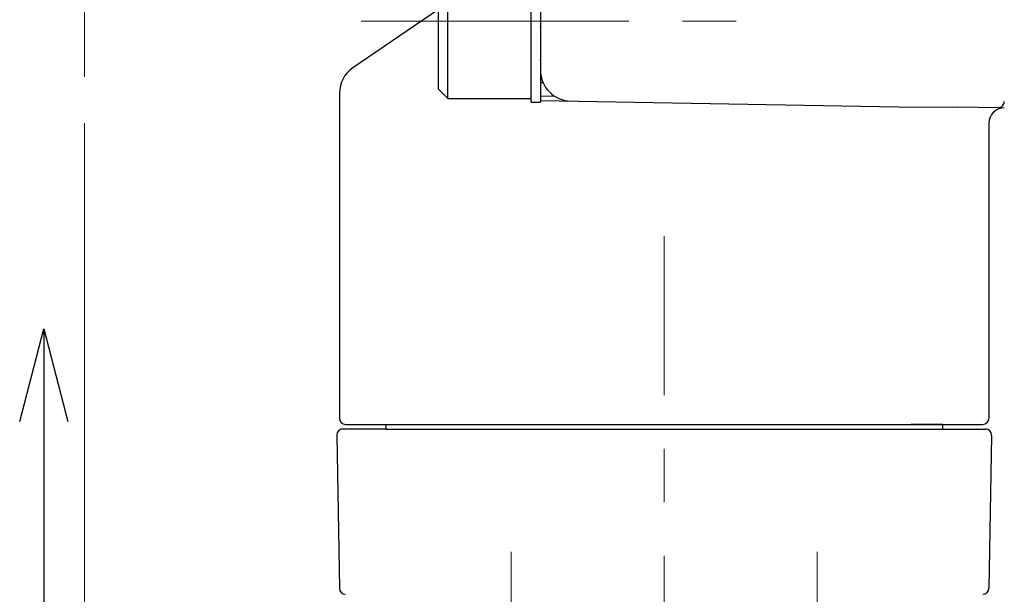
# Model space of a CAD drawing. Header units: millimetres. Extents: x 0 to 1300, y 0 to 891.
# Tile 112 of 148: x 374 to 438, y 504 to 541. Entities that reach past the tile are written whole.
import ezdxf

# ---------------------------------------------------------------- set-up
doc = ezdxf.new("R2010")
doc.units = ezdxf.units.MM
doc.header["$LTSCALE"] = 0.545669
doc.linetypes.add('CENTER', pattern=[50.8, 31.75, -6.35, 6.35, -6.35])
doc.layers.add('NoLayerName_001', color=7, linetype='Continuous')
doc.layers.add('NoLayerName_003', color=7, linetype='Continuous')
doc.styles.get("Standard").update_dxf_attribs({"font": 'txt', "bigfont": 'extfont2'})
doc.dimstyles.get("Standard").update_dxf_attribs({"dimtxt": 2.5, "dimasz": 2.5, "dimexe": 1, "dimexo": 1, "dimtad": 1, "dimdec": 3, "dimzin": 0, "dimdsep": 46, "dimtxsty": 'Standard', "dimcen": 2.5, "dimadec": 3, "dimazin": 0, "dimtfac": 0.75, "dimtdec": 3, "dimtmove": 0, "dimatfit": 3, "dimfxl": 1, "dimarcsym": 0})

# ---------------------------------------------------------------- blocks, each defined once
blk = doc.blocks.new('_OPEN30')
at = {"color": 0, "linetype": 'ByBlock', "lineweight": -2}
for p, q in [((-1, 0.267949), (0, 0)), ((0, 0), (-1, -0.267949)), ((0, 0), (-1, 0))]:
    blk.add_line(p, q, dxfattribs=at)
blk = doc.blocks.new('*D33')
at = {"layer": 'Defpoints', "color": 0}
for p in [(378.5, 537.5), (600, 535), (378.5, 404.675)]:
    blk.add_point(p, dxfattribs=at)
at = {"layer": 'NoLayerName_001', "color": 0, "linetype": 'Continuous', "lineweight": 13}
for p, q in [((378.5, 534.5), (378.5, 401.675)), ((600, 532), (600, 401.675)), ((595.5, 404.675), (383, 404.675))]:
    blk.add_line(p, q, dxfattribs=at)
at = {"layer": 'NoLayerName_001', "color": 0, "lineweight": 13, "xscale": 4.5, "yscale": 4.5, "zscale": 4.5, "rotation": 180}
blk.add_blockref('_OPEN30', (378.5, 404.675), dxfattribs=at)
at = {"layer": 'NoLayerName_001', "color": 0, "lineweight": 13, "xscale": 4.5, "yscale": 4.5, "zscale": 4.5}
blk.add_blockref('_OPEN30', (600, 404.675), dxfattribs=at)
at = {"layer": 'NoLayerName_001', "color": 0, "lineweight": 13, "insert": (489.25, 413.896), "char_height": 10.5, "attachment_point": 5}
blk.add_mtext('\\W0.8000;２２２', dxfattribs=at)
blk = doc.blocks.new('*D54')
at = {"layer": 'Defpoints', "color": 0}
for p in [(600, 535), (430, 467.279), (430, 447.662)]:
    blk.add_point(p, dxfattribs=at)
at = {"layer": 'NoLayerName_001', "color": 0, "linetype": 'Continuous', "lineweight": 13}
for p, q in [((600, 532), (600, 444.662)), ((430, 464.279), (430, 444.662)), ((595.5, 447.662), (434.5, 447.662))]:
    blk.add_line(p, q, dxfattribs=at)
at = {"layer": 'NoLayerName_001', "color": 0, "lineweight": 13, "xscale": 4.5, "yscale": 4.5, "zscale": 4.5, "rotation": 180}
blk.add_blockref('_OPEN30', (430, 447.662), dxfattribs=at)
at = {"layer": 'NoLayerName_001', "color": 0, "lineweight": 13, "xscale": 4.5, "yscale": 4.5, "zscale": 4.5}
blk.add_blockref('_OPEN30', (600, 447.662), dxfattribs=at)
at = {"layer": 'NoLayerName_001', "color": 0, "lineweight": 13, "insert": (515, 456.022), "char_height": 10.5, "attachment_point": 5}
blk.add_mtext('\\W0.8000;170', dxfattribs=at)
blk = doc.blocks.new('JZB_0006')
at = {"layer": 'NoLayerName_001', "color": 7, "linetype": 'Continuous', "lineweight": 25}
for p, q in [((0.6, 10.25), (0, 9.65)), ((0.6, 0.25), (0.6, 10.25)), ((0.6, 10.25), (6, 10.25)), ((6, 0), (6, 10.5)), ((6, 10.5), (6.6, 10.5)), ((6.6, 10.5), (6.6, 0)), ((0, 0.85), (0, 9.65)), ((0, 0.85), (0.6, 0.25)), ((0.6, 0.25), (6, 0.25)), ((6, 0), (6.6, 0))]:
    blk.add_line(p, q, dxfattribs=at)

msp = doc.modelspace()

# ---------------------------------------------------------------- linework, layer by layer
at = {"layer": 'NoLayerName_001', "color": 7, "linetype": 'Continuous', "lineweight": 25}
for p, q in [((401.40000213, 541.86363697), (395.8733265, 538.09544977)), ((408, 540.71362898), (407.96509519, 540.71423825)), ((408, 538.59018706), (407.96509519, 538.59079632)), ((408.17379976, 537.11501357), (408, 537.11804726)), ((395, 536.44299498), (395, 515.4)), ((408.93926653, 536.23494776), (408, 536.25134271)), ((408, 535.96508987), (431.15971147, 535.5608356)), ((431.15971147, 535.5608356), (434.98479286, 535.54585799)), ((437.59391714, 535.50617607), (434.98479286, 535.54585799)), ((437, 534.5), (437, 515.4)), ((398.00000213, 514.7), (395.2202759, 514.7)), ((395.4, 515), (436.6, 515)), ((398.00000213, 515), (398.00000213, 514.7)), ((398.00000213, 514.7), (436.77972837, 514.7)), ((434.00000213, 515), (431.98035636, 515)), ((434.00000213, 515), (434.00000213, 514.7)), ((394.82033682, 514.29301904), (394.99314196, 504.39301904)), ((437.17966745, 514.29301904), (437.00686231, 504.39301904))]:
    msp.add_line(p, q, dxfattribs=at)
at = {"layer": 'NoLayerName_001', "color": 4, "linetype": 'CENTER', "lineweight": 13}
for p, q in [((396.4, 541.11027437), (422.5, 541.11027437)), ((416.00000213, 461.44883279), (416.00000213, 527.18028281)), ((406.10000213, 506.75000077), (406.10000213, 493.99869169)), ((425.90000213, 506.75000077), (425.90000213, 493.99869169))]:
    msp.add_line(p, q, dxfattribs=at)
at = {"layer": 'NoLayerName_001', "color": 7, "linetype": 'Continuous', "lineweight": 25}
for centre, radius, start, end in [((397, 536.44299498), 2, 124.286871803, 180), ((410, 537.9304844), 2, 180, 269), ((437.6, 535.90612982), 0.4, 269.1286613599, 0), ((437.99999787, 534.5), 1, 90, 180), ((395.4, 515.4), 0.4, 180, 270), ((436.6, 515.4), 0.4, 270, 0), ((395.2202759, 514.3), 0.4, 90, 181), ((436.77972837, 514.3), 0.4, 359, 90), ((395.39308104, 504.4), 0.4, 181, 270), ((436.60692323, 504.4), 0.4, 270, 359)]:
    msp.add_arc(centre, radius, start, end, dxfattribs=at)
at = {"layer": 'NoLayerName_003', "color": 4, "linetype": 'CENTER', "lineweight": 13}
msp.add_line((378.5, 537.5), (378.5, 562.5), dxfattribs=at)

# ---------------------------------------------------------------- block references
at = {"layer": 'NoLayerName_001'}
msp.add_blockref('JZB_0006', (401.3999939, 535.86029053), dxfattribs=at)

# ---------------------------------------------------------------- dimensions: what is measured, and where the dimension line sits
at = {"layer": 'NoLayerName_001', "color": 3, "linetype": 'Continuous', "lineweight": 13}
for base, p2, text, picture, middle in [((378.5, 404.67462069), (378.5, 537.5), '\\W0.8000;２２２', '*D33', (489.25, 404.67462069)), ((430.00006463, 447.66223708), (430.00006463, 467.27940772), '\\W0.8000;<>', '*D54', (515.00003232, 447.66223708))]:
    dim = msp.add_linear_dim(base=base, p1=(600, 535), p2=p2, angle=180, text=text, dimstyle='Standard', override={"dimtxt": 10.5, "dimasz": 4.5, "dimexe": 3, "dimexo": 3, "dimgap": 3, "dimzin": 8, "dimblk": 'OPEN30', "dimclrd": 0, "dimclre": 0, "dimclrt": 0, "dimtp": 0, "dimtm": 0, "dimlwd": 13, "dimlwe": 13}, dxfattribs=at)
    dim.commit()
    dim.dimension.update_dxf_attribs({"geometry": picture, "text_midpoint": middle, "dimtype": 160})

# ---------------------------------------------------------------- leaders
msp.add_leader([(375.86970729, 521.19471158), (375.86970729, 498.69471158)], dimstyle='Standard', override={"dimasz": 6, "dimldrblk": 'OPEN30'}, dxfattribs=at)

doc.saveas('drawing.dxf')
